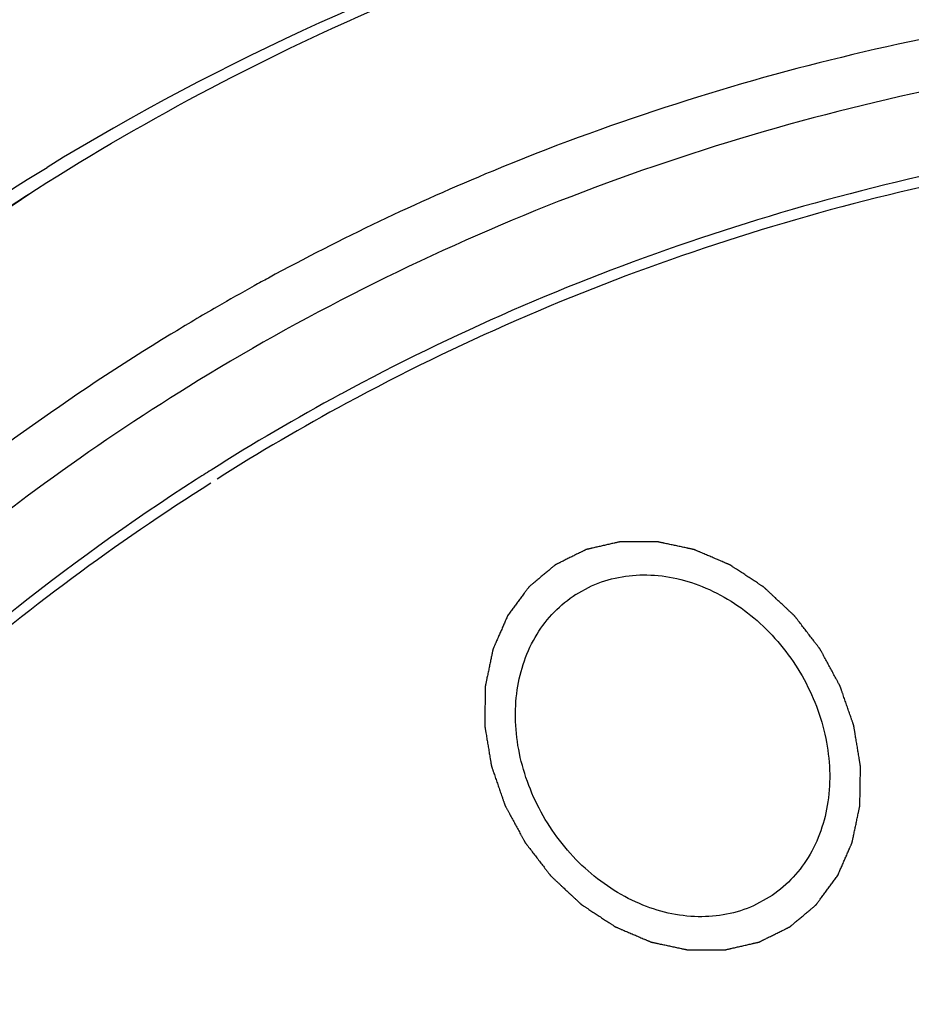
# Model space of a CAD drawing. Header units: millimetres. Extents: x 0 to 420, y 0 to 297.
# Tile 86 of 108: x 137.28 to 143.48, y 61.21 to 68.06. Entities that reach past the tile are written whole.
import ezdxf

# ---------------------------------------------------------------- set-up
doc = ezdxf.new("R2010")
doc.units = ezdxf.units.MM
doc.header["$LTSCALE"] = 23.1
for name, color, linetype in [('030', 7, 'CONTINUOUS'), ('NOS-TELESO', 7, 'CONTINUOUS'), ('PRIR-VYST', 7, 'CONTINUOUS')]:
    doc.layers.add(name, color=color, linetype=linetype)

msp = doc.modelspace()

# ---------------------------------------------------------------- linework, layer by layer
at = {"layer": '030', "color": 7, "linetype": 'Continuous'}
msp.add_line((139.51829, 65.45868), (139.51019, 65.4543), dxfattribs=at)
for centre, radius, start, end in [((146.79551, 51.95354), 16.2902, 112.466633, 118.548897), ((146.7505, 52.04148), 16.19144, 118.557729, 118.963446), ((146.7452, 52.05103), 16.18052, 118.963387, 120.005842), ((146.73701, 52.06522), 16.16414, 120.00584, 121.331549), ((146.90978, 51.79364), 15.53601, 118.443149, 122.285411), ((146.92314, 51.77264), 15.4859, 118.423315, 122.281057), ((146.90253, 51.80561), 15.52202, 122.286402, 122.737782)]:
    msp.add_arc(centre, radius, start, end, dxfattribs=at)
for points, knots in [([(161.24065, 63.09402), (159.69809, 64.30941), (156.41222, 66.36871), (151.0304, 68.16731), (146.45294, 68.43349), (142.99355, 67.86441), (141.35589, 67.33229), (140.57028, 67.00735)], [0, 0, 0, 0, 0.2677855, 0.5234137, 0.7663143, 0.8840747, 1, 1, 1, 1]), ([(161.10629, 62.83359), (159.40204, 64.17638), (155.74829, 66.40337), (150.65665, 67.84433), (146.63864, 68.02245), (143.75004, 67.683), (141.01123, 66.87737), (139.31826, 66.03688), (138.52143, 65.54923)], [0, 0, 0, 0, 0.2693503, 0.5246538, 0.6472475, 0.7667791, 0.8840251, 1, 1, 1, 1]), ([(160.83877, 62.39514), (159.23695, 63.65722), (155.81108, 65.76561), (151.04567, 67.19542), (147.26477, 67.46365), (144.53216, 67.23692), (141.9226, 66.58747), (140.29142, 65.87687), (139.51829, 65.45868)], [0, 0, 0, 0, 0.2688149, 0.5242265, 0.6470221, 0.76677, 0.8841327, 1, 1, 1, 1]), ([(160.80704, 62.33997), (159.21012, 63.59819), (155.79469, 65.70007), (151.04374, 67.12516), (147.27441, 67.3921), (144.55023, 67.16564), (141.94881, 66.51767), (140.32279, 65.80889), (139.55213, 65.39179)], [0, 0, 0, 0, 0.2688175, 0.5242287, 0.6470234, 0.7667703, 0.8841323, 1, 1, 1, 1]), ([(140.28626, 26.71272), (138.67621, 27.98819), (135.70282, 30.90896), (132.21755, 36.08105), (129.84289, 41.80716), (128.72219, 47.75876), (128.93171, 53.59814), (130.47803, 58.98431), (132.85517, 62.8545), (135.29658, 65.36397), (136.67529, 66.41277), (137.39619, 66.88002)], [0, 0, 0, 0, 0.1326998, 0.2670249, 0.400397, 0.5304145, 0.6553332, 0.7744919, 0.8885949, 0.9445, 1, 1, 1, 1]), ([(138.33182, 65.87218), (137.63195, 65.44612), (136.29064, 64.482), (133.90509, 62.14723), (131.56252, 58.49991), (130.01067, 53.37513), (129.75448, 47.78635), (130.79282, 42.0701), (133.05376, 36.56147), (136.39701, 31.58695), (139.25819, 28.78298), (140.80823, 27.5617)], [0, 0, 0, 0, 0.055268, 0.1108992, 0.2244511, 0.343244, 0.4680874, 0.5983123, 0.7320895, 0.8668922, 1, 1, 1, 1]), ([(138.52143, 65.54923), (137.83404, 65.12855), (136.51687, 64.17725), (134.17506, 61.87565), (131.87709, 58.2836), (130.35741, 53.24012), (130.11094, 47.7422), (131.13632, 42.12025), (133.36276, 36.70323), (136.65237, 31.8116), (139.46665, 29.05417), (140.99114, 27.85302)], [0, 0, 0, 0, 0.0552639, 0.1108965, 0.2244627, 0.3432733, 0.4681283, 0.5983539, 0.7321218, 0.8669087, 1, 1, 1, 1]), ([(138.5083, 64.86202), (137.59028, 64.27181), (135.86207, 62.88187), (133.73973, 60.28075), (132.13801, 57.2387), (131.45883, 55.01551), (131.21356, 53.86769)], [0, 0, 0, 0, 0.2420781, 0.4876668, 0.7396549, 1, 1, 1, 1])]:
    msp.add_open_spline(points, degree=3, knots=knots, dxfattribs=at)
at = {"layer": 'NOS-TELESO', "color": 7, "linetype": 'Continuous'}
msp.add_arc((146.5063, 52.27041), 17.30835, 107.260968, 121.470162, dxfattribs=at)
for points, knots in [([(135.04061, 70.71561), (135.54363, 71.03568), (136.58017, 71.63204), (138.21133, 72.3862), (139.91132, 72.99673), (141.67086, 73.4603), (143.48054, 73.77453), (145.33066, 73.9378), (147.21143, 73.94931), (149.76374, 73.76119), (152.9836, 73.13994), (156.12156, 72.0414), (158.57365, 70.88891), (161.00381, 69.54081), (162.73336, 68.34423), (163.83676, 67.47486)], [0, 0, 0, 0, 0.0578921, 0.1159355, 0.1742772, 0.2330556, 0.292397, 0.3524124, 0.4131948, 0.4748182, 0.6006913, 0.7303066, 0.796524, 0.8636001, 1, 1, 1, 1]), ([(138.43144, 23.49535), (136.93395, 24.67523), (134.11679, 27.31291), (130.58136, 31.90499), (127.81805, 37.00579), (125.93274, 42.42363), (124.99727, 47.95519), (125.04324, 52.53488), (125.5905, 56.04363), (126.24178, 58.5498), (127.13166, 60.92904), (128.25189, 63.15852), (129.59194, 65.21641), (131.13908, 67.08254), (132.87842, 68.73845), (134.79305, 70.16778), (136.86419, 71.35639), (139.07145, 72.29265), (141.39311, 72.96753), (143.80636, 73.3747), (146.28766, 73.51054), (148.81293, 73.37409), (151.35783, 72.96703), (153.89785, 72.29366), (156.40901, 71.36049), (159.71021, 69.7712), (162.03509, 68.23423), (163.49606, 67.08314)], [0, 0, 0, 0, 0.0674969, 0.1358969, 0.2043492, 0.2719971, 0.3380787, 0.402026, 0.4331344, 0.4636319, 0.4935394, 0.5229027, 0.5517913, 0.5802971, 0.6085306, 0.6366161, 0.6646856, 0.6928717, 0.7213013, 0.7500887, 0.7793306, 0.8091021, 0.8394549, 0.8704158, 0.9019875, 0.9341498, 1, 1, 1, 1]), ([(138.45487, 23.33533), (137.50406, 24.08447), (135.67109, 25.69479), (133.17707, 28.39059), (130.95512, 31.3441), (129.03911, 34.51043), (127.45782, 37.84199), (126.2352, 41.28858), (125.38985, 44.79837), (124.93482, 48.31854), (124.87745, 51.79612), (125.21921, 55.17866), (125.95575, 58.41496), (127.07688, 61.45571), (128.56651, 64.2541), (130.40297, 66.76668), (132.55786, 68.95335), (134.18851, 70.17342), (135.04061, 70.71561)], [0, 0, 0, 0, 0.0661044, 0.1329508, 0.2002251, 0.2675932, 0.3347168, 0.4012686, 0.4669484, 0.5314978, 0.5947153, 0.6564699, 0.7167132, 0.7754882, 0.8329337, 0.8892814, 0.944845, 1, 1, 1, 1]), ([(137.39571, 66.88042), (138.18447, 67.38232), (139.85538, 68.26127), (142.55881, 69.15901), (145.4146, 69.62423), (147.36189, 69.64059), (148.34015, 69.5785)], [0, 0, 0, 0, 0.2449383, 0.4920212, 0.7431878, 1, 1, 1, 1]), ([(140.13796, 26.463), (139.32118, 27.10654), (137.74706, 28.4905), (135.60704, 30.80867), (133.70278, 33.34922), (132.06371, 36.07302), (130.71478, 38.93854), (129.67672, 41.90203), (128.96556, 44.91828), (128.59243, 47.9413), (128.56346, 50.92495), (128.87965, 53.8236), (129.53687, 56.59276), (130.52591, 59.18961), (131.83232, 61.57356), (133.43683, 63.70704), (135.31422, 65.55548), (136.73097, 66.57975), (137.4704, 67.03291)], [0, 0, 0, 0, 0.0661619, 0.1330695, 0.2004037, 0.2678253, 0.3349909, 0.4015693, 0.467257, 0.5317942, 0.5949797, 0.6566853, 0.7168677, 0.7755778, 0.8329641, 0.8892696, 0.9448197, 1, 1, 1, 1]), ([(140.29782, 26.60718), (139.48963, 27.24395), (137.93161, 28.61272), (135.81169, 30.90415), (133.92304, 33.41463), (132.29443, 36.10602), (130.95033, 38.93784), (129.9111, 41.86744), (129.19255, 44.85077), (128.80578, 47.8429), (128.75703, 50.79889), (129.04745, 53.67386), (129.57262, 55.98104), (130.15854, 57.74025), (130.84321, 59.41641), (131.89264, 61.38815), (133.19885, 63.17499), (134.37693, 64.46072), (135.3214, 65.34914), (136.32597, 66.16126), (137.03364, 66.65004), (137.39571, 66.88042)], [0, 0, 0, 0, 0.0660971, 0.1329362, 0.2002032, 0.2675639, 0.33468, 0.4012245, 0.4668971, 0.5314395, 0.59465, 0.6563979, 0.7166345, 0.7462118, 0.7754355, 0.8328746, 0.8892161, 0.9170895, 0.9448119, 0.9724318, 1, 1, 1, 1])]:
    msp.add_open_spline(points, degree=3, knots=knots, dxfattribs=at)
at = {"layer": 'PRIR-VYST', "color": 7, "linetype": 'Continuous'}
for p, q in [((138.54933, 64.79944), (138.60989, 64.83798)), ((141.14904, 64.06306), (141.25742, 64.1218)), ((142.49344, 61.95586), (142.38506, 61.89712))]:
    msp.add_line(p, q, dxfattribs=at)
for points, knots in [([(141.09235, 28.29612), (139.62532, 29.45664), (136.91652, 32.11609), (133.7445, 36.82791), (131.58809, 42.04462), (130.57889, 47.46438), (130.78486, 52.77597), (132.21475, 57.66909), (134.8043, 61.83736), (137.23084, 63.96048), (138.54933, 64.79944)], [0, 0, 0, 0, 0.1328555, 0.2673527, 0.4008761, 0.5309888, 0.6559231, 0.775017, 0.8890049, 1, 1, 1, 1]), ([(142.96885, 62.10526), (142.97307, 62.11491), (142.98152, 62.1342), (142.9942, 62.16315), (143.00687, 62.19209), (143.01954, 62.22104), (143.03011, 62.24516), (143.03856, 62.26445), (143.04489, 62.27892), (143.05017, 62.29099), (143.0544, 62.30063), (143.05757, 62.30787), (143.06074, 62.31511), (143.06338, 62.32114), (143.06549, 62.32596), (143.06681, 62.32897), (143.06786, 62.33139), (143.06866, 62.3332), (143.06931, 62.3347), (143.06978, 62.33576), (143.07004, 62.33637), (143.07027, 62.3368), (143.07034, 62.33732), (143.07049, 62.33798), (143.07073, 62.33916), (143.07108, 62.34083), (143.0715, 62.34284), (143.07206, 62.34552), (143.07276, 62.34887), (143.07389, 62.35423), (143.07529, 62.36092), (143.07697, 62.36896), (143.07865, 62.377), (143.08089, 62.38771), (143.0837, 62.40111), (143.08706, 62.41718), (143.09155, 62.43861), (143.09715, 62.4654), (143.10276, 62.49219), (143.10724, 62.51362), (143.11061, 62.5297), (143.11341, 62.54309), (143.11565, 62.55381), (143.11733, 62.56184), (143.11902, 62.56988), (143.12042, 62.57658), (143.12154, 62.58194), (143.12224, 62.58528), (143.1228, 62.58796), (143.12322, 62.58997), (143.12357, 62.59165), (143.12382, 62.59282), (143.12395, 62.59349), (143.12409, 62.59398), (143.12406, 62.59453), (143.12409, 62.59523), (143.1241, 62.59648), (143.12413, 62.59826), (143.12416, 62.60039), (143.1242, 62.60323), (143.12426, 62.60679), (143.12435, 62.61248), (143.12446, 62.61958), (143.12459, 62.62812), (143.12472, 62.63665), (143.12489, 62.64802), (143.12511, 62.66224), (143.12537, 62.6793), (143.12572, 62.70205), (143.12616, 62.73049), (143.1266, 62.75893), (143.12695, 62.78168), (143.12721, 62.79874), (143.12743, 62.81296), (143.1276, 62.82434), (143.12773, 62.83287), (143.12787, 62.8414), (143.12797, 62.84851), (143.12806, 62.8542), (143.12812, 62.85775), (143.12816, 62.86059), (143.12819, 62.86273), (143.12822, 62.8645), (143.12824, 62.86575), (143.12824, 62.86646), (143.12829, 62.86699), (143.12816, 62.86755), (143.12805, 62.86828), (143.12783, 62.86958), (143.12753, 62.87142), (143.12716, 62.87363), (143.12667, 62.87659), (143.12606, 62.88028), (143.12509, 62.88618), (143.12387, 62.89356), (143.1224, 62.90242), (143.12094, 62.91127), (143.11899, 62.92308), (143.11655, 62.93784), (143.11362, 62.95555), (143.10972, 62.97917), (143.10484, 63.00869), (143.09996, 63.0382), (143.09605, 63.06182), (143.09312, 63.07953), (143.09068, 63.09429), (143.08873, 63.1061), (143.08727, 63.11495), (143.0858, 63.12381), (143.08458, 63.13119), (143.08361, 63.13709), (143.083, 63.14078), (143.08251, 63.14374), (143.08215, 63.14595), (143.08184, 63.14779), (143.08163, 63.14909), (143.0815, 63.14982), (143.08144, 63.15038), (143.08122, 63.15091), (143.08099, 63.15162), (143.08055, 63.15287), (143.07994, 63.15464), (143.0792, 63.15678), (143.07821, 63.15962), (143.07698, 63.16318), (143.07502, 63.16887), (143.07256, 63.17598), (143.0696, 63.18451), (143.06665, 63.19304), (143.06272, 63.20442), (143.0578, 63.21864), (143.05189, 63.23571), (143.04402, 63.25846), (143.03418, 63.28691), (143.02434, 63.31535), (143.01647, 63.33811), (143.01056, 63.35517), (143.00564, 63.3694), (143.00171, 63.38077), (142.99875, 63.38931), (142.9958, 63.39784), (142.99334, 63.40495), (142.99137, 63.41064), (142.99014, 63.4142), (142.98916, 63.41704), (142.98842, 63.41917), (142.9878, 63.42095), (142.98738, 63.4222), (142.98712, 63.4229), (142.98697, 63.42345), (142.98667, 63.42394), (142.98632, 63.42461), (142.98568, 63.42578), (142.98478, 63.42746), (142.98369, 63.42947), (142.98224, 63.43215), (142.98044, 63.4355), (142.97754, 63.44086), (142.97393, 63.44756), (142.96959, 63.4556), (142.96525, 63.46364), (142.95946, 63.47436), (142.95223, 63.48776), (142.94355, 63.50384), (142.93198, 63.52528), (142.91751, 63.55209), (142.90305, 63.57889), (142.89147, 63.60033), (142.8828, 63.61641), (142.87556, 63.62981), (142.86978, 63.64053), (142.86544, 63.64857), (142.8611, 63.65661), (142.85748, 63.66331), (142.85459, 63.66867), (142.85278, 63.67202), (142.85133, 63.6747), (142.85025, 63.67671), (142.84934, 63.67839), (142.84871, 63.67956), (142.84834, 63.68023), (142.8481, 63.68075), (142.84773, 63.68118), (142.84727, 63.68179), (142.84645, 63.68284), (142.8453, 63.68435), (142.84391, 63.68616), (142.84205, 63.68858), (142.83974, 63.6916), (142.83603, 63.69642), (142.83139, 63.70246), (142.82583, 63.7097), (142.82027, 63.71694), (142.81285, 63.7266), (142.80358, 63.73866), (142.79246, 63.75315), (142.77763, 63.77246), (142.75909, 63.7966), (142.74055, 63.82073), (142.72572, 63.84004), (142.71459, 63.85453), (142.70532, 63.8666), (142.69791, 63.87625), (142.69235, 63.88349), (142.68678, 63.89073), (142.68215, 63.89677), (142.67844, 63.9016), (142.67612, 63.90461), (142.67427, 63.90703), (142.67288, 63.90884), (142.67172, 63.91034), (142.67091, 63.9114), (142.67044, 63.912), (142.67012, 63.91248), (142.66967, 63.91285), (142.66913, 63.91337), (142.66814, 63.91428), (142.66675, 63.91559), (142.66508, 63.91716), (142.66284, 63.91925), (142.66005, 63.92186), (142.65559, 63.92603), (142.65001, 63.93125), (142.64331, 63.93752), (142.63661, 63.94379), (142.62768, 63.95214), (142.61652, 63.96258), (142.60313, 63.97511), (142.58527, 63.99182), (142.56294, 64.0127), (142.54062, 64.03359), (142.52276, 64.0503), (142.50936, 64.06283), (142.4982, 64.07327), (142.48927, 64.08162), (142.48257, 64.08789), (142.47588, 64.09416), (142.4703, 64.09938), (142.46583, 64.10355), (142.46304, 64.10616), (142.46081, 64.10825), (142.45913, 64.10982), (142.45774, 64.11112), (142.45676, 64.11204), (142.4562, 64.11255), (142.4558, 64.11298), (142.45532, 64.11325), (142.45472, 64.11366), (142.45364, 64.11436), (142.45211, 64.11537), (142.45028, 64.11657), (142.44783, 64.11819), (142.44477, 64.1202), (142.43987, 64.12342), (142.43375, 64.12745), (142.42641, 64.13228), (142.41907, 64.13711), (142.40928, 64.14355), (142.39704, 64.1516), (142.38235, 64.16127), (142.36277, 64.17415), (142.33829, 64.19026), (142.31381, 64.20636), (142.29423, 64.21925), (142.27954, 64.22891), (142.2673, 64.23696), (142.25751, 64.24341), (142.25017, 64.24824), (142.24282, 64.25307), (142.2367, 64.25709), (142.23181, 64.26032), (142.22875, 64.26233), (142.2263, 64.26394), (142.22447, 64.26515), (142.22294, 64.26615), (142.22187, 64.26686), (142.22125, 64.26725), (142.2208, 64.26759), (142.2203, 64.26776), (142.21966, 64.26805), (142.21851, 64.26853), (142.21688, 64.26923), (142.21493, 64.27006), (142.21232, 64.27118), (142.20907, 64.27256), (142.20385, 64.27479), (142.19734, 64.27757), (142.18952, 64.2809), (142.1817, 64.28423), (142.17127, 64.28868), (142.15824, 64.29424), (142.1426, 64.3009), (142.12175, 64.3098), (142.09569, 64.32091), (142.06963, 64.33202), (142.04878, 64.34091), (142.03314, 64.34758), (142.02011, 64.35314), (142.00968, 64.35758), (142.00186, 64.36092), (141.99404, 64.36425), (141.98753, 64.36703), (141.98231, 64.36925), (141.97906, 64.37064), (141.97645, 64.37175), (141.97449, 64.37259), (141.97287, 64.37328), (141.97173, 64.37377), (141.97107, 64.37404), (141.97059, 64.37428), (141.97008, 64.37435), (141.96942, 64.37451), (141.96825, 64.37475), (141.96659, 64.37511), (141.96459, 64.37554), (141.96192, 64.37611), (141.95859, 64.37682), (141.95326, 64.37796), (141.94659, 64.37938), (141.9386, 64.38109), (141.9306, 64.3828), (141.91994, 64.38508), (141.90661, 64.38793), (141.89062, 64.39135), (141.86929, 64.39591), (141.84264, 64.40161), (141.81598, 64.40731), (141.79466, 64.41187), (141.77866, 64.41528), (141.76533, 64.41813), (141.75467, 64.42041), (141.74667, 64.42212), (141.73868, 64.42383), (141.73201, 64.42526), (141.72668, 64.4264), (141.72335, 64.42711), (141.72069, 64.42768), (141.71869, 64.42811), (141.71702, 64.42846), (141.71585, 64.42872), (141.71519, 64.42885), (141.71469, 64.42899), (141.71419, 64.42895), (141.71352, 64.42897), (141.71235, 64.42896), (141.71068, 64.42897), (141.70868, 64.42896), (141.70601, 64.42897), (141.70268, 64.42897), (141.69734, 64.42897), (141.69066, 64.42898), (141.68266, 64.42898), (141.67465, 64.42899), (141.66397, 64.42899), (141.65063, 64.429), (141.63461, 64.42901), (141.61326, 64.42902), (141.58657, 64.42904), (141.55988, 64.42906), (141.53852, 64.42907), (141.52251, 64.42908), (141.50916, 64.42909), (141.49848, 64.42909), (141.49048, 64.4291), (141.48247, 64.4291), (141.4758, 64.42911), (141.47046, 64.42911), (141.46712, 64.42911), (141.46445, 64.42911), (141.46245, 64.42912), (141.46078, 64.42911), (141.45961, 64.42912), (141.45895, 64.42911), (141.45844, 64.42915), (141.45799, 64.429), (141.45736, 64.42887), (141.45628, 64.42862), (141.45473, 64.42827), (141.45287, 64.42784), (141.45039, 64.42728), (141.4473, 64.42657), (141.44234, 64.42543), (141.43615, 64.42402), (141.42871, 64.42232), (141.42128, 64.42062), (141.41137, 64.41835), (141.39898, 64.41551), (141.38412, 64.41211), (141.36429, 64.40758), (141.33952, 64.40191), (141.31474, 64.39625), (141.29492, 64.39171), (141.28005, 64.38831), (141.26766, 64.38548), (141.25775, 64.38321), (141.25032, 64.38151), (141.24289, 64.37981), (141.23669, 64.37839), (141.23174, 64.37726), (141.22864, 64.37655), (141.22616, 64.37598), (141.2243, 64.37556), (141.22276, 64.3752), (141.22167, 64.37496), (141.22106, 64.37481), (141.22057, 64.37474), (141.22017, 64.37449), (141.21961, 64.37423), (141.21863, 64.37374), (141.21723, 64.37305), (141.21555, 64.37222), (141.21331, 64.37111), (141.21051, 64.36972), (141.20603, 64.3675), (141.20043, 64.36473), (141.19371, 64.36141), (141.187, 64.35808), (141.17804, 64.35365), (141.16684, 64.34811), (141.15341, 64.34146), (141.13549, 64.33259), (141.1131, 64.3215), (141.0907, 64.31042), (141.07279, 64.30155), (141.05935, 64.2949), (141.04815, 64.28936), (141.0392, 64.28493), (141.03248, 64.2816), (141.02576, 64.27828), (141.02016, 64.2755), (141.01568, 64.27329), (141.01288, 64.2719), (141.01064, 64.27079), (141.00896, 64.26996), (141.00757, 64.26927), (141.00658, 64.26879), (141.00603, 64.2685), (141.00559, 64.26833), (141.00525, 64.26799), (141.00476, 64.2676), (141.00393, 64.26689), (141.00273, 64.26589), (141.0013, 64.26468), (140.99938, 64.26307), (140.99698, 64.26106), (140.99315, 64.25785), (140.98836, 64.25383), (140.98262, 64.24901), (140.97687, 64.24418), (140.96921, 64.23775), (140.95963, 64.22971), (140.94813, 64.22006), (140.93281, 64.2072), (140.91365, 64.19112), (140.89449, 64.17504), (140.87916, 64.16218), (140.86767, 64.15253), (140.85809, 64.14449), (140.85043, 64.13806), (140.84468, 64.13324), (140.83893, 64.12841), (140.83414, 64.12439), (140.83031, 64.12118), (140.82792, 64.11917), (140.826, 64.11756), (140.82456, 64.11635), (140.82337, 64.11535), (140.82253, 64.11465), (140.82206, 64.11424), (140.82167, 64.11397), (140.82141, 64.11354), (140.82101, 64.11303), (140.82034, 64.11211), (140.81938, 64.11081), (140.81822, 64.10925), (140.81668, 64.10716), (140.81475, 64.10455), (140.81167, 64.10038), (140.80781, 64.09517), (140.80318, 64.08891), (140.79856, 64.08265), (140.79239, 64.0743), (140.78468, 64.06387), (140.77542, 64.05136), (140.76308, 64.03467), (140.74766, 64.01381), (140.72915, 63.98877), (140.71064, 63.96374), (140.69214, 63.9387), (140.6798, 63.92201), (140.67363, 63.91367)], [0, 0, 0, 0, 0.0078125, 0.015625, 0.0234375, 0.03125, 0.0390625, 0.0429688, 0.046875, 0.0507812, 0.0527344, 0.0546875, 0.0566406, 0.0585938, 0.0595703, 0.0605469, 0.0610352, 0.0615234, 0.0620117, 0.0622559, 0.0623779, 0.0625, 0.0626221, 0.0627441, 0.0629883, 0.0634766, 0.0639648, 0.0644531, 0.0654297, 0.0664062, 0.0683594, 0.0703125, 0.0722656, 0.0742188, 0.078125, 0.0820312, 0.0859375, 0.09375, 0.1015625, 0.1054688, 0.109375, 0.1132812, 0.1152344, 0.1171875, 0.1191406, 0.1210938, 0.1220703, 0.1230469, 0.1235352, 0.1240234, 0.1245117, 0.1247559, 0.1248779, 0.125, 0.1251221, 0.1252441, 0.1254883, 0.1259766, 0.1264648, 0.1269531, 0.1279297, 0.1289062, 0.1308594, 0.1328125, 0.1347656, 0.1367188, 0.140625, 0.1445312, 0.1484375, 0.15625, 0.1640625, 0.1679688, 0.171875, 0.1757812, 0.1777344, 0.1796875, 0.1816406, 0.1835938, 0.1845703, 0.1855469, 0.1860352, 0.1865234, 0.1870117, 0.1872559, 0.1873779, 0.1875, 0.1876221, 0.1877441, 0.1879883, 0.1884766, 0.1889648, 0.1894531, 0.1904297, 0.1914062, 0.1933594, 0.1953125, 0.1972656, 0.1992188, 0.203125, 0.2070312, 0.2109375, 0.21875, 0.2265625, 0.2304688, 0.234375, 0.2382812, 0.2402344, 0.2421875, 0.2441406, 0.2460938, 0.2470703, 0.2480469, 0.2485352, 0.2490234, 0.2495117, 0.2497559, 0.2498779, 0.25, 0.2501221, 0.2502441, 0.2504883, 0.2509766, 0.2514648, 0.2519531, 0.2529297, 0.2539062, 0.2558594, 0.2578125, 0.2597656, 0.2617188, 0.265625, 0.2695312, 0.2734375, 0.28125, 0.2890625, 0.2929688, 0.296875, 0.3007812, 0.3027344, 0.3046875, 0.3066406, 0.3085938, 0.3095703, 0.3105469, 0.3110352, 0.3115234, 0.3120117, 0.3122559, 0.3123779, 0.3125, 0.3126221, 0.3127441, 0.3129883, 0.3134766, 0.3139648, 0.3144531, 0.3154297, 0.3164062, 0.3183594, 0.3203125, 0.3222656, 0.3242188, 0.328125, 0.3320312, 0.3359375, 0.34375, 0.3515625, 0.3554688, 0.359375, 0.3632812, 0.3652344, 0.3671875, 0.3691406, 0.3710938, 0.3720703, 0.3730469, 0.3735352, 0.3740234, 0.3745117, 0.3747559, 0.3748779, 0.375, 0.3751221, 0.3752441, 0.3754883, 0.3759766, 0.3764648, 0.3769531, 0.3779297, 0.3789062, 0.3808594, 0.3828125, 0.3847656, 0.3867188, 0.390625, 0.3945312, 0.3984375, 0.40625, 0.4140625, 0.4179688, 0.421875, 0.4257812, 0.4277344, 0.4296875, 0.4316406, 0.4335938, 0.4345703, 0.4355469, 0.4360352, 0.4365234, 0.4370117, 0.4372559, 0.4373779, 0.4375, 0.4376221, 0.4377441, 0.4379883, 0.4384766, 0.4389648, 0.4394531, 0.4404297, 0.4414062, 0.4433594, 0.4453125, 0.4472656, 0.4492188, 0.453125, 0.4570312, 0.4609375, 0.46875, 0.4765625, 0.4804688, 0.484375, 0.4882812, 0.4902344, 0.4921875, 0.4941406, 0.4960938, 0.4970703, 0.4980469, 0.4985352, 0.4990234, 0.4995117, 0.4997559, 0.4998779, 0.5, 0.5001221, 0.5002441, 0.5004883, 0.5009766, 0.5014648, 0.5019531, 0.5029297, 0.5039062, 0.5058594, 0.5078125, 0.5097656, 0.5117188, 0.515625, 0.5195312, 0.5234375, 0.53125, 0.5390625, 0.5429688, 0.546875, 0.5507812, 0.5527344, 0.5546875, 0.5566406, 0.5585938, 0.5595703, 0.5605469, 0.5610352, 0.5615234, 0.5620117, 0.5622559, 0.5623779, 0.5625, 0.5626221, 0.5627441, 0.5629883, 0.5634766, 0.5639648, 0.5644531, 0.5654297, 0.5664062, 0.5683594, 0.5703125, 0.5722656, 0.5742188, 0.578125, 0.5820312, 0.5859375, 0.59375, 0.6015625, 0.6054688, 0.609375, 0.6132812, 0.6152344, 0.6171875, 0.6191406, 0.6210938, 0.6220703, 0.6230469, 0.6235352, 0.6240234, 0.6245117, 0.6247559, 0.6248779, 0.625, 0.6251221, 0.6252441, 0.6254883, 0.6259766, 0.6264648, 0.6269531, 0.6279297, 0.6289062, 0.6308594, 0.6328125, 0.6347656, 0.6367188, 0.640625, 0.6445312, 0.6484375, 0.65625, 0.6640625, 0.6679688, 0.671875, 0.6757812, 0.6777344, 0.6796875, 0.6816406, 0.6835938, 0.6845703, 0.6855469, 0.6860352, 0.6865234, 0.6870117, 0.6872559, 0.6873779, 0.6875, 0.6876221, 0.6877441, 0.6879883, 0.6884766, 0.6889648, 0.6894531, 0.6904297, 0.6914062, 0.6933594, 0.6953125, 0.6972656, 0.6992188, 0.703125, 0.7070312, 0.7109375, 0.71875, 0.7265625, 0.7304688, 0.734375, 0.7382812, 0.7402344, 0.7421875, 0.7441406, 0.7460938, 0.7470703, 0.7480469, 0.7485352, 0.7490234, 0.7495117, 0.7497559, 0.7498779, 0.75, 0.7501221, 0.7502441, 0.7504883, 0.7509766, 0.7514648, 0.7519531, 0.7529297, 0.7539062, 0.7558594, 0.7578125, 0.7597656, 0.7617188, 0.765625, 0.7695312, 0.7734375, 0.78125, 0.7890625, 0.7929688, 0.796875, 0.8007812, 0.8027344, 0.8046875, 0.8066406, 0.8085938, 0.8095703, 0.8105469, 0.8110352, 0.8115234, 0.8120117, 0.8122559, 0.8123779, 0.8125, 0.8126221, 0.8127441, 0.8129883, 0.8134766, 0.8139648, 0.8144531, 0.8154297, 0.8164062, 0.8183594, 0.8203125, 0.8222656, 0.8242188, 0.828125, 0.8320312, 0.8359375, 0.84375, 0.8515625, 0.8554688, 0.859375, 0.8632812, 0.8652344, 0.8671875, 0.8691406, 0.8710938, 0.8720703, 0.8730469, 0.8735352, 0.8740234, 0.8745117, 0.8747559, 0.8748779, 0.875, 0.8751221, 0.8752441, 0.8754883, 0.8759766, 0.8764648, 0.8769531, 0.8779297, 0.8789062, 0.8808594, 0.8828125, 0.8847656, 0.8867188, 0.890625, 0.8945312, 0.8984375, 0.90625, 0.9140625, 0.9179688, 0.921875, 0.9257812, 0.9277344, 0.9296875, 0.9316406, 0.9335938, 0.9345703, 0.9355469, 0.9360352, 0.9365234, 0.9370117, 0.9372559, 0.9373779, 0.9375, 0.9376221, 0.9377441, 0.9379883, 0.9384766, 0.9389648, 0.9394531, 0.9404297, 0.9414062, 0.9433594, 0.9453125, 0.9472656, 0.9492188, 0.953125, 0.9570312, 0.9609375, 0.96875, 0.9765625, 0.984375, 0.9921875, 1, 1, 1, 1]), ([(141.25742, 64.1218), (141.37677, 64.17531), (141.65337, 64.22709), (142.07239, 64.1265), (142.45079, 63.87505), (142.74171, 63.50824), (142.90907, 63.07395), (142.92932, 62.6268), (142.79421, 62.2248), (142.60231, 62.02524), (142.49353, 61.95571)], [0, 0, 0, 0, 0.1142466, 0.236539, 0.3676915, 0.5039169, 0.639159, 0.767787, 0.8872404, 1, 1, 1, 1]), ([(142.38506, 61.89712), (142.2657, 61.84362), (141.9891, 61.79184), (141.57008, 61.89242), (141.19169, 62.14388), (140.90076, 62.51068), (140.7334, 62.94498), (140.71315, 63.39212), (140.84827, 63.79413), (141.04016, 63.99369), (141.14894, 64.06322)], [0, 0, 0, 0, 0.1142466, 0.236539, 0.3676915, 0.5039169, 0.639159, 0.767787, 0.8872404, 1, 1, 1, 1]), ([(140.67363, 63.91367), (140.6694, 63.90402), (140.66095, 63.88472), (140.64828, 63.85578), (140.6356, 63.82683), (140.62293, 63.79789), (140.61237, 63.77377), (140.60392, 63.75447), (140.59758, 63.74), (140.5923, 63.72794), (140.58808, 63.71829), (140.58491, 63.71106), (140.58174, 63.70382), (140.5791, 63.69779), (140.57699, 63.69297), (140.57567, 63.68995), (140.57461, 63.68754), (140.57382, 63.68573), (140.57316, 63.68422), (140.57269, 63.68317), (140.57244, 63.68256), (140.57221, 63.68213), (140.57213, 63.68161), (140.57198, 63.68094), (140.57174, 63.67977), (140.57139, 63.67809), (140.57097, 63.67608), (140.57041, 63.67341), (140.56971, 63.67006), (140.56859, 63.6647), (140.56719, 63.658), (140.56551, 63.64997), (140.56382, 63.64193), (140.56158, 63.63121), (140.55878, 63.61782), (140.55541, 63.60174), (140.55093, 63.58031), (140.54532, 63.55352), (140.53972, 63.52673), (140.53523, 63.5053), (140.53187, 63.48923), (140.52906, 63.47584), (140.52682, 63.46512), (140.52514, 63.45708), (140.52346, 63.44905), (140.52206, 63.44235), (140.52093, 63.43699), (140.52023, 63.43364), (140.51967, 63.43096), (140.51925, 63.42895), (140.51891, 63.42728), (140.51865, 63.42611), (140.51852, 63.42544), (140.51838, 63.42494), (140.51841, 63.4244), (140.51839, 63.42369), (140.51838, 63.42245), (140.51835, 63.42067), (140.51831, 63.41854), (140.51827, 63.41569), (140.51822, 63.41214), (140.51813, 63.40645), (140.51802, 63.39934), (140.51789, 63.39081), (140.51776, 63.38228), (140.51758, 63.3709), (140.51736, 63.35669), (140.5171, 63.33962), (140.51675, 63.31687), (140.51631, 63.28843), (140.51588, 63.26), (140.51553, 63.23725), (140.51526, 63.22018), (140.51505, 63.20597), (140.51487, 63.19459), (140.51474, 63.18606), (140.51461, 63.17753), (140.5145, 63.17042), (140.51441, 63.16473), (140.51436, 63.16118), (140.51431, 63.15833), (140.51428, 63.1562), (140.51426, 63.15442), (140.51423, 63.15318), (140.51423, 63.15247), (140.51419, 63.15194), (140.51431, 63.15138), (140.51442, 63.15064), (140.51465, 63.14935), (140.51495, 63.14751), (140.51531, 63.14529), (140.5158, 63.14234), (140.51641, 63.13865), (140.51739, 63.13275), (140.51861, 63.12537), (140.52007, 63.11651), (140.52154, 63.10765), (140.52349, 63.09585), (140.52593, 63.08109), (140.52886, 63.06338), (140.53276, 63.03976), (140.53764, 63.01024), (140.54252, 62.98072), (140.54642, 62.95711), (140.54935, 62.9394), (140.55179, 62.92464), (140.55374, 62.91283), (140.55521, 62.90397), (140.55667, 62.89512), (140.55789, 62.88774), (140.55887, 62.88183), (140.55948, 62.87814), (140.55996, 62.87519), (140.56033, 62.87298), (140.56064, 62.87113), (140.56084, 62.86984), (140.56098, 62.8691), (140.56104, 62.86854), (140.56125, 62.86802), (140.56149, 62.8673), (140.56193, 62.86606), (140.56254, 62.86428), (140.56328, 62.86215), (140.56426, 62.8593), (140.56549, 62.85575), (140.56746, 62.85006), (140.56992, 62.84295), (140.57287, 62.83442), (140.57582, 62.82588), (140.57976, 62.81451), (140.58468, 62.80028), (140.59058, 62.78322), (140.59845, 62.76046), (140.60829, 62.73202), (140.61814, 62.70357), (140.62601, 62.68082), (140.63191, 62.66375), (140.63683, 62.64953), (140.64077, 62.63815), (140.64372, 62.62962), (140.64667, 62.62109), (140.64913, 62.61398), (140.6511, 62.60829), (140.65233, 62.60473), (140.65331, 62.60189), (140.65405, 62.59975), (140.65467, 62.59798), (140.65509, 62.59673), (140.65535, 62.59602), (140.6555, 62.59548), (140.65581, 62.59499), (140.65616, 62.59431), (140.6568, 62.59314), (140.6577, 62.59147), (140.65878, 62.58946), (140.66023, 62.58678), (140.66204, 62.58343), (140.66493, 62.57807), (140.66855, 62.57137), (140.67289, 62.56333), (140.67723, 62.55528), (140.68301, 62.54456), (140.69024, 62.53116), (140.69892, 62.51508), (140.7105, 62.49364), (140.72496, 62.46684), (140.73943, 62.44004), (140.751, 62.4186), (140.75968, 62.40252), (140.76691, 62.38912), (140.7727, 62.3784), (140.77704, 62.37036), (140.78138, 62.36231), (140.78499, 62.35561), (140.78789, 62.35025), (140.78969, 62.3469), (140.79114, 62.34422), (140.79222, 62.34221), (140.79313, 62.34054), (140.79376, 62.33936), (140.79413, 62.3387), (140.79437, 62.33818), (140.79475, 62.33774), (140.7952, 62.33714), (140.79602, 62.33608), (140.79718, 62.33457), (140.79857, 62.33276), (140.80042, 62.33035), (140.80274, 62.32733), (140.80645, 62.3225), (140.81108, 62.31647), (140.81664, 62.30923), (140.8222, 62.30199), (140.82962, 62.29233), (140.83889, 62.28026), (140.85001, 62.26578), (140.86485, 62.24647), (140.88339, 62.22233), (140.90192, 62.19819), (140.91676, 62.17888), (140.92788, 62.1644), (140.93715, 62.15233), (140.94457, 62.14268), (140.95013, 62.13543), (140.95569, 62.12819), (140.96032, 62.12216), (140.96403, 62.11733), (140.96635, 62.11431), (140.9682, 62.1119), (140.96959, 62.11009), (140.97076, 62.10858), (140.97156, 62.10752), (140.97203, 62.10693), (140.97235, 62.10645), (140.9728, 62.10608), (140.97335, 62.10555), (140.97433, 62.10464), (140.97572, 62.10333), (140.9774, 62.10177), (140.97963, 62.09968), (140.98242, 62.09707), (140.98689, 62.09289), (140.99247, 62.08767), (140.99916, 62.08141), (141.00586, 62.07514), (141.01479, 62.06679), (141.02595, 62.05634), (141.03935, 62.04381), (141.05721, 62.02711), (141.07953, 62.00622), (141.10186, 61.98534), (141.11972, 61.96863), (141.13311, 61.9561), (141.14427, 61.94566), (141.1532, 61.9373), (141.1599, 61.93104), (141.1666, 61.92477), (141.17218, 61.91955), (141.17664, 61.91537), (141.17943, 61.91276), (141.18167, 61.91067), (141.18334, 61.90911), (141.18474, 61.90781), (141.18571, 61.90688), (141.18627, 61.90637), (141.18668, 61.90595), (141.18715, 61.90568), (141.18776, 61.90527), (141.18883, 61.90457), (141.19036, 61.90356), (141.1922, 61.90235), (141.19465, 61.90074), (141.19771, 61.89873), (141.2026, 61.89551), (141.20872, 61.89148), (141.21606, 61.88665), (141.22341, 61.88182), (141.2332, 61.87537), (141.24544, 61.86732), (141.26012, 61.85766), (141.27971, 61.84477), (141.30418, 61.82867), (141.32866, 61.81256), (141.34825, 61.79968), (141.36293, 61.79002), (141.37517, 61.78196), (141.38496, 61.77552), (141.39231, 61.77069), (141.39965, 61.76586), (141.40577, 61.76183), (141.41066, 61.75861), (141.41372, 61.7566), (141.41617, 61.75499), (141.41801, 61.75378), (141.41954, 61.75278), (141.42061, 61.75206), (141.42122, 61.75167), (141.42167, 61.75134), (141.42217, 61.75116), (141.42282, 61.75087), (141.42396, 61.75039), (141.42559, 61.7497), (141.42754, 61.74886), (141.43015, 61.74775), (141.43341, 61.74636), (141.43862, 61.74414), (141.44514, 61.74136), (141.45296, 61.73803), (141.46078, 61.73469), (141.4712, 61.73025), (141.48423, 61.72469), (141.49987, 61.71802), (141.52072, 61.70913), (141.54678, 61.69802), (141.57285, 61.6869), (141.5937, 61.67801), (141.60934, 61.67134), (141.62237, 61.66579), (141.63279, 61.66134), (141.64061, 61.65801), (141.64843, 61.65467), (141.65495, 61.6519), (141.66016, 61.64967), (141.66342, 61.64828), (141.66602, 61.64717), (141.66798, 61.64634), (141.66961, 61.64565), (141.67075, 61.64515), (141.6714, 61.64489), (141.67189, 61.64464), (141.67239, 61.64457), (141.67305, 61.64442), (141.67422, 61.64418), (141.67589, 61.64382), (141.67789, 61.64339), (141.68055, 61.64282), (141.68388, 61.64211), (141.68922, 61.64097), (141.69588, 61.63954), (141.70388, 61.63783), (141.71187, 61.63612), (141.72254, 61.63384), (141.73586, 61.631), (141.75186, 61.62758), (141.77318, 61.62302), (141.79984, 61.61732), (141.82649, 61.61162), (141.84782, 61.60706), (141.86381, 61.60364), (141.87714, 61.60079), (141.8878, 61.59851), (141.8958, 61.5968), (141.9038, 61.59509), (141.91046, 61.59367), (141.91579, 61.59253), (141.91912, 61.59182), (141.92179, 61.59125), (141.92379, 61.59082), (141.92545, 61.59047), (141.92662, 61.59021), (141.92729, 61.59008), (141.92779, 61.58993), (141.92829, 61.58997), (141.92895, 61.58996), (141.93012, 61.58997), (141.93179, 61.58996), (141.93379, 61.58996), (141.93646, 61.58996), (141.9398, 61.58996), (141.94514, 61.58995), (141.95181, 61.58995), (141.95982, 61.58995), (141.96782, 61.58994), (141.9785, 61.58993), (141.99185, 61.58993), (142.00786, 61.58992), (142.02922, 61.5899), (142.05591, 61.58989), (142.0826, 61.58987), (142.10395, 61.58986), (142.11997, 61.58985), (142.13331, 61.58984), (142.14399, 61.58983), (142.152, 61.58983), (142.16, 61.58982), (142.16668, 61.58982), (142.17202, 61.58982), (142.17535, 61.58981), (142.17802, 61.58981), (142.18002, 61.58981), (142.18169, 61.58981), (142.18286, 61.58981), (142.18352, 61.58982), (142.18404, 61.58978), (142.18449, 61.58992), (142.18511, 61.59005), (142.18619, 61.59031), (142.18774, 61.59066), (142.1896, 61.59109), (142.19208, 61.59165), (142.19518, 61.59236), (142.20013, 61.59349), (142.20633, 61.59491), (142.21376, 61.59661), (142.22119, 61.59831), (142.2311, 61.60058), (142.24349, 61.60341), (142.25836, 61.60681), (142.27818, 61.61135), (142.30296, 61.61701), (142.32773, 61.62268), (142.34756, 61.62721), (142.36242, 61.63062), (142.37481, 61.63345), (142.38472, 61.63572), (142.39215, 61.63742), (142.39959, 61.63912), (142.40578, 61.64053), (142.41074, 61.64167), (142.41383, 61.64238), (142.41631, 61.64294), (142.41817, 61.64337), (142.41972, 61.64372), (142.4208, 61.64396), (142.42142, 61.64412), (142.4219, 61.64419), (142.4223, 61.64443), (142.42287, 61.6447), (142.42385, 61.64519), (142.42525, 61.64588), (142.42693, 61.64671), (142.42917, 61.64782), (142.43196, 61.64921), (142.43644, 61.65142), (142.44204, 61.65419), (142.44876, 61.65752), (142.45548, 61.66084), (142.46444, 61.66528), (142.47563, 61.67082), (142.48907, 61.67747), (142.50698, 61.68634), (142.52938, 61.69742), (142.55177, 61.70851), (142.56969, 61.71737), (142.58312, 61.72402), (142.59432, 61.72957), (142.60328, 61.734), (142.61, 61.73733), (142.61671, 61.74065), (142.62231, 61.74342), (142.62679, 61.74564), (142.62959, 61.74702), (142.63183, 61.74813), (142.63351, 61.74896), (142.63491, 61.74966), (142.63589, 61.75014), (142.63644, 61.75043), (142.63689, 61.7506), (142.63722, 61.75093), (142.63771, 61.75133), (142.63854, 61.75204), (142.63974, 61.75304), (142.64118, 61.75424), (142.64309, 61.75585), (142.64549, 61.75786), (142.64932, 61.76108), (142.65411, 61.7651), (142.65986, 61.76992), (142.66561, 61.77474), (142.67327, 61.78118), (142.68285, 61.78922), (142.69434, 61.79886), (142.70967, 61.81173), (142.72883, 61.82781), (142.74798, 61.84388), (142.76331, 61.85675), (142.7748, 61.86639), (142.78438, 61.87443), (142.79205, 61.88087), (142.79779, 61.88569), (142.80354, 61.89051), (142.80833, 61.89453), (142.81216, 61.89775), (142.81456, 61.89976), (142.81647, 61.90137), (142.81791, 61.90257), (142.8191, 61.90358), (142.81995, 61.90428), (142.82042, 61.90469), (142.8208, 61.90496), (142.82107, 61.90538), (142.82146, 61.90589), (142.82213, 61.90681), (142.8231, 61.90811), (142.82425, 61.90968), (142.8258, 61.91176), (142.82772, 61.91437), (142.83081, 61.91854), (142.83466, 61.92376), (142.83929, 61.93002), (142.84392, 61.93628), (142.85009, 61.94462), (142.8578, 61.95505), (142.86705, 61.96757), (142.87939, 61.98426), (142.89481, 62.00512), (142.91332, 62.03016), (142.93183, 62.05519), (142.95034, 62.08022), (142.96268, 62.09691), (142.96885, 62.10526)], [0, 0, 0, 0, 0.0078125, 0.015625, 0.0234375, 0.03125, 0.0390625, 0.0429688, 0.046875, 0.0507812, 0.0527344, 0.0546875, 0.0566406, 0.0585938, 0.0595703, 0.0605469, 0.0610352, 0.0615234, 0.0620117, 0.0622559, 0.0623779, 0.0625, 0.0626221, 0.0627441, 0.0629883, 0.0634766, 0.0639648, 0.0644531, 0.0654297, 0.0664062, 0.0683594, 0.0703125, 0.0722656, 0.0742188, 0.078125, 0.0820312, 0.0859375, 0.09375, 0.1015625, 0.1054688, 0.109375, 0.1132812, 0.1152344, 0.1171875, 0.1191406, 0.1210938, 0.1220703, 0.1230469, 0.1235352, 0.1240234, 0.1245117, 0.1247559, 0.1248779, 0.125, 0.1251221, 0.1252441, 0.1254883, 0.1259766, 0.1264648, 0.1269531, 0.1279297, 0.1289062, 0.1308594, 0.1328125, 0.1347656, 0.1367188, 0.140625, 0.1445312, 0.1484375, 0.15625, 0.1640625, 0.1679688, 0.171875, 0.1757812, 0.1777344, 0.1796875, 0.1816406, 0.1835938, 0.1845703, 0.1855469, 0.1860352, 0.1865234, 0.1870117, 0.1872559, 0.1873779, 0.1875, 0.1876221, 0.1877441, 0.1879883, 0.1884766, 0.1889648, 0.1894531, 0.1904297, 0.1914062, 0.1933594, 0.1953125, 0.1972656, 0.1992188, 0.203125, 0.2070312, 0.2109375, 0.21875, 0.2265625, 0.2304688, 0.234375, 0.2382812, 0.2402344, 0.2421875, 0.2441406, 0.2460938, 0.2470703, 0.2480469, 0.2485352, 0.2490234, 0.2495117, 0.2497559, 0.2498779, 0.25, 0.2501221, 0.2502441, 0.2504883, 0.2509766, 0.2514648, 0.2519531, 0.2529297, 0.2539062, 0.2558594, 0.2578125, 0.2597656, 0.2617188, 0.265625, 0.2695312, 0.2734375, 0.28125, 0.2890625, 0.2929688, 0.296875, 0.3007812, 0.3027344, 0.3046875, 0.3066406, 0.3085938, 0.3095703, 0.3105469, 0.3110352, 0.3115234, 0.3120117, 0.3122559, 0.3123779, 0.3125, 0.3126221, 0.3127441, 0.3129883, 0.3134766, 0.3139648, 0.3144531, 0.3154297, 0.3164062, 0.3183594, 0.3203125, 0.3222656, 0.3242188, 0.328125, 0.3320312, 0.3359375, 0.34375, 0.3515625, 0.3554688, 0.359375, 0.3632812, 0.3652344, 0.3671875, 0.3691406, 0.3710938, 0.3720703, 0.3730469, 0.3735352, 0.3740234, 0.3745117, 0.3747559, 0.3748779, 0.375, 0.3751221, 0.3752441, 0.3754883, 0.3759766, 0.3764648, 0.3769531, 0.3779297, 0.3789062, 0.3808594, 0.3828125, 0.3847656, 0.3867188, 0.390625, 0.3945312, 0.3984375, 0.40625, 0.4140625, 0.4179688, 0.421875, 0.4257812, 0.4277344, 0.4296875, 0.4316406, 0.4335938, 0.4345703, 0.4355469, 0.4360352, 0.4365234, 0.4370117, 0.4372559, 0.4373779, 0.4375, 0.4376221, 0.4377441, 0.4379883, 0.4384766, 0.4389648, 0.4394531, 0.4404297, 0.4414062, 0.4433594, 0.4453125, 0.4472656, 0.4492188, 0.453125, 0.4570312, 0.4609375, 0.46875, 0.4765625, 0.4804688, 0.484375, 0.4882812, 0.4902344, 0.4921875, 0.4941406, 0.4960938, 0.4970703, 0.4980469, 0.4985352, 0.4990234, 0.4995117, 0.4997559, 0.4998779, 0.5, 0.5001221, 0.5002441, 0.5004883, 0.5009766, 0.5014648, 0.5019531, 0.5029297, 0.5039062, 0.5058594, 0.5078125, 0.5097656, 0.5117188, 0.515625, 0.5195312, 0.5234375, 0.53125, 0.5390625, 0.5429688, 0.546875, 0.5507812, 0.5527344, 0.5546875, 0.5566406, 0.5585938, 0.5595703, 0.5605469, 0.5610352, 0.5615234, 0.5620117, 0.5622559, 0.5623779, 0.5625, 0.5626221, 0.5627441, 0.5629883, 0.5634766, 0.5639648, 0.5644531, 0.5654297, 0.5664062, 0.5683594, 0.5703125, 0.5722656, 0.5742188, 0.578125, 0.5820312, 0.5859375, 0.59375, 0.6015625, 0.6054688, 0.609375, 0.6132812, 0.6152344, 0.6171875, 0.6191406, 0.6210938, 0.6220703, 0.6230469, 0.6235352, 0.6240234, 0.6245117, 0.6247559, 0.6248779, 0.625, 0.6251221, 0.6252441, 0.6254883, 0.6259766, 0.6264648, 0.6269531, 0.6279297, 0.6289062, 0.6308594, 0.6328125, 0.6347656, 0.6367188, 0.640625, 0.6445312, 0.6484375, 0.65625, 0.6640625, 0.6679688, 0.671875, 0.6757812, 0.6777344, 0.6796875, 0.6816406, 0.6835938, 0.6845703, 0.6855469, 0.6860352, 0.6865234, 0.6870117, 0.6872559, 0.6873779, 0.6875, 0.6876221, 0.6877441, 0.6879883, 0.6884766, 0.6889648, 0.6894531, 0.6904297, 0.6914062, 0.6933594, 0.6953125, 0.6972656, 0.6992188, 0.703125, 0.7070312, 0.7109375, 0.71875, 0.7265625, 0.7304688, 0.734375, 0.7382812, 0.7402344, 0.7421875, 0.7441406, 0.7460938, 0.7470703, 0.7480469, 0.7485352, 0.7490234, 0.7495117, 0.7497559, 0.7498779, 0.75, 0.7501221, 0.7502441, 0.7504883, 0.7509766, 0.7514648, 0.7519531, 0.7529297, 0.7539062, 0.7558594, 0.7578125, 0.7597656, 0.7617188, 0.765625, 0.7695312, 0.7734375, 0.78125, 0.7890625, 0.7929688, 0.796875, 0.8007812, 0.8027344, 0.8046875, 0.8066406, 0.8085938, 0.8095703, 0.8105469, 0.8110352, 0.8115234, 0.8120117, 0.8122559, 0.8123779, 0.8125, 0.8126221, 0.8127441, 0.8129883, 0.8134766, 0.8139648, 0.8144531, 0.8154297, 0.8164062, 0.8183594, 0.8203125, 0.8222656, 0.8242188, 0.828125, 0.8320312, 0.8359375, 0.84375, 0.8515625, 0.8554688, 0.859375, 0.8632812, 0.8652344, 0.8671875, 0.8691406, 0.8710938, 0.8720703, 0.8730469, 0.8735352, 0.8740234, 0.8745117, 0.8747559, 0.8748779, 0.875, 0.8751221, 0.8752441, 0.8754883, 0.8759766, 0.8764648, 0.8769531, 0.8779297, 0.8789062, 0.8808594, 0.8828125, 0.8847656, 0.8867188, 0.890625, 0.8945312, 0.8984375, 0.90625, 0.9140625, 0.9179688, 0.921875, 0.9257812, 0.9277344, 0.9296875, 0.9316406, 0.9335938, 0.9345703, 0.9355469, 0.9360352, 0.9365234, 0.9370117, 0.9372559, 0.9373779, 0.9375, 0.9376221, 0.9377441, 0.9379883, 0.9384766, 0.9389648, 0.9394531, 0.9404297, 0.9414062, 0.9433594, 0.9453125, 0.9472656, 0.9492188, 0.953125, 0.9570312, 0.9609375, 0.96875, 0.9765625, 0.984375, 0.9921875, 1, 1, 1, 1])]:
    msp.add_open_spline(points, degree=3, knots=knots, dxfattribs=at)

doc.saveas('drawing.dxf')
